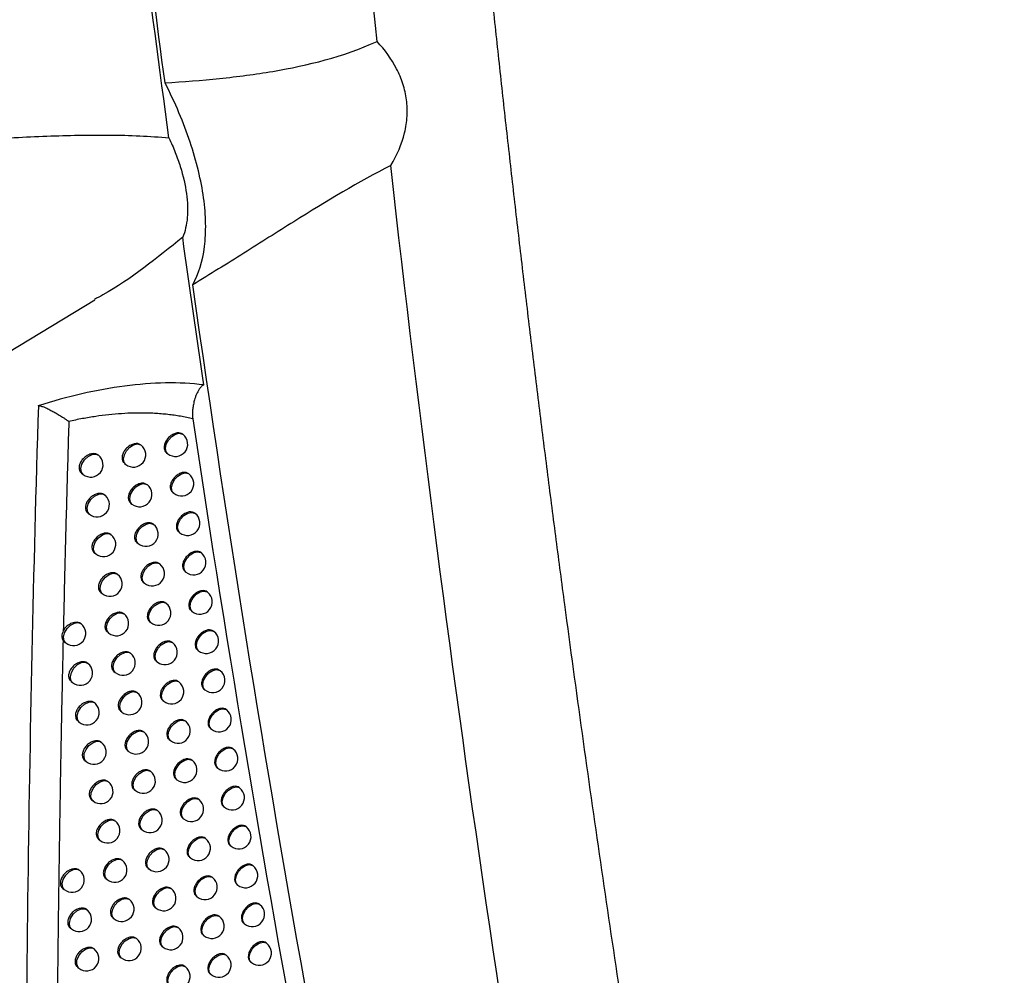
# Model space of a CAD drawing. Header units: millimetres. Extents: x 82 to 1337, y -230 to 1154.
# Tile 189 of 217: x 1107 to 1147, y 756 to 795. Entities that reach past the tile are written whole.
import ezdxf

# ---------------------------------------------------------------- set-up
doc = ezdxf.new("R2010")
doc.units = ezdxf.units.MM

msp = doc.modelspace()

# ---------------------------------------------------------------- linework, layer by layer
at = {"color": 7, "linetype": 'Continuous', "lineweight": 25}
for p, q in [((1105.46, 780.218), (1110.261, 783.128)), ((1113.848, 777.655), (1113.834, 777.667)), ((1112.145, 777.221), (1112.137, 777.228)), ((1113.175, 776.913), (1113.222, 776.876)), ((1111.465, 776.484), (1111.518, 776.442)), ((1109.722, 776.083), (1109.781, 776.035)), ((1114.093, 776.049), (1114.078, 776.061)), ((1112.395, 775.611), (1112.386, 775.618)), ((1113.421, 775.306), (1113.467, 775.27)), ((1111.717, 774.873), (1111.769, 774.832)), ((1109.98, 774.466), (1110.038, 774.42)), ((1114.341, 774.446), (1114.325, 774.459)), ((1112.649, 774.004), (1112.639, 774.012)), ((1113.67, 773.702), (1113.715, 773.666)), ((1111.972, 773.265), (1112.022, 773.224)), ((1110.241, 772.853), (1110.298, 772.807)), ((1114.591, 772.846), (1114.574, 772.859)), ((1112.905, 772.399), (1112.894, 772.408)), ((1113.921, 772.101), (1113.965, 772.066)), ((1112.229, 771.659), (1112.278, 771.619)), ((1110.504, 771.242), (1110.56, 771.198)), ((1114.845, 771.248), (1114.827, 771.262)), ((1113.163, 770.797), (1113.151, 770.806)), ((1114.176, 770.502), (1114.218, 770.468)), ((1111.451, 770.37), (1111.444, 770.375)), ((1112.488, 770.056), (1112.537, 770.017)), ((1110.77, 769.635), (1110.824, 769.591)), ((1115.101, 769.652), (1115.082, 769.668)), ((1109.02, 769.238), (1109.08, 769.19)), ((1113.424, 769.197), (1113.411, 769.208)), ((1114.433, 768.906), (1114.475, 768.873)), ((1111.718, 768.766), (1111.71, 768.772)), ((1112.751, 768.456), (1112.798, 768.418)), ((1111.038, 768.03), (1111.091, 767.987)), ((1115.36, 768.06), (1115.34, 768.076)), ((1109.294, 767.628), (1109.354, 767.581)), ((1113.688, 767.601), (1113.674, 767.612)), ((1114.693, 767.313), (1114.733, 767.28)), ((1111.987, 767.165), (1111.979, 767.172)), ((1113.015, 766.858), (1113.062, 766.821)), ((1111.308, 766.428), (1111.361, 766.386)), ((1115.621, 766.47), (1115.601, 766.487)), ((1109.571, 766.021), (1109.629, 765.975)), ((1113.955, 766.007), (1113.94, 766.019)), ((1114.955, 765.722), (1114.995, 765.69)), ((1112.259, 765.567), (1112.25, 765.575)), ((1113.283, 765.264), (1113.329, 765.227)), ((1115.886, 764.883), (1115.864, 764.9)), ((1111.582, 764.828), (1111.633, 764.787)), ((1109.851, 764.417), (1109.907, 764.371)), ((1114.224, 764.415), (1114.208, 764.428)), ((1115.22, 764.134), (1115.259, 764.103)), ((1112.534, 763.971), (1112.523, 763.98)), ((1113.553, 763.672), (1113.598, 763.636)), ((1116.153, 763.298), (1116.13, 763.316)), ((1111.857, 763.232), (1111.907, 763.192)), ((1110.132, 762.816), (1110.188, 762.771)), ((1114.496, 762.827), (1114.479, 762.841)), ((1115.488, 762.549), (1115.526, 762.518)), ((1112.811, 762.379), (1112.799, 762.388)), ((1111.097, 761.953), (1111.091, 761.958)), ((1113.826, 762.082), (1113.87, 762.047)), ((1116.423, 761.716), (1116.399, 761.735)), ((1112.136, 761.639), (1112.185, 761.599)), ((1110.416, 761.218), (1110.471, 761.174)), ((1114.771, 761.241), (1114.753, 761.256)), ((1115.759, 760.966), (1115.796, 760.936)), ((1113.091, 760.789), (1113.078, 760.799)), ((1111.383, 760.359), (1111.375, 760.365)), ((1114.102, 760.496), (1114.144, 760.462)), ((1116.695, 760.137), (1116.671, 760.156)), ((1112.416, 760.048), (1112.464, 760.009)), ((1110.703, 759.622), (1110.756, 759.579)), ((1115.048, 759.658), (1115.029, 759.673)), ((1116.033, 759.386), (1116.069, 759.357)), ((1108.961, 759.219), (1109.02, 759.172)), ((1113.373, 759.202), (1113.36, 759.213)), ((1114.38, 758.912), (1114.422, 758.879)), ((1111.67, 758.767), (1111.662, 758.774)), ((1116.971, 758.56), (1116.946, 758.58)), ((1112.7, 758.46), (1112.747, 758.422)), ((1110.992, 758.03), (1111.044, 757.988)), ((1115.328, 758.078), (1115.308, 758.094)), ((1116.309, 757.809), (1116.345, 757.78)), ((1109.256, 757.622), (1109.314, 757.576)), ((1113.658, 757.618), (1113.643, 757.629)), ((1114.661, 757.331), (1114.702, 757.298)), ((1111.961, 757.179), (1111.952, 757.186)), ((1117.249, 756.986), (1117.223, 757.007)), ((1112.986, 756.875), (1113.032, 756.838)), ((1115.61, 756.5), (1115.59, 756.517)), ((1111.283, 756.44), (1111.335, 756.399)), ((1116.588, 756.235), (1116.623, 756.207)), ((1109.554, 756.028), (1109.61, 755.982)), ((1113.945, 756.036), (1113.93, 756.048)), ((1114.944, 755.753), (1114.984, 755.721))]:
    msp.add_line(p, q, dxfattribs=at)
at = {"color": 8, "linetype": 'Continuous', "lineweight": 25, "flags": 128}
for points in [[(1113.222, 776.876), (1113.161, 776.952), (1113.133, 777.093), (1113.166, 777.261), (1113.254, 777.43), (1113.386, 777.573), (1113.54, 777.669), (1113.693, 777.704), (1113.822, 777.673), (1113.848, 777.655)], [(1111.518, 776.442), (1111.458, 776.518), (1111.43, 776.66), (1111.462, 776.828), (1111.551, 776.996), (1111.683, 777.139), (1111.837, 777.236), (1111.99, 777.271), (1112.119, 777.239), (1112.145, 777.221)], [(1109.781, 776.035), (1109.717, 776.122), (1109.694, 776.274), (1109.737, 776.451), (1109.84, 776.624), (1109.986, 776.764), (1110.149, 776.847), (1110.304, 776.86), (1110.408, 776.815)], [(1113.467, 775.27), (1113.407, 775.346), (1113.378, 775.488), (1113.411, 775.655), (1113.499, 775.824), (1113.631, 775.967), (1113.785, 776.064), (1113.938, 776.099), (1114.068, 776.067), (1114.093, 776.049)], [(1111.769, 774.832), (1111.709, 774.908), (1111.68, 775.049), (1111.713, 775.217), (1111.802, 775.386), (1111.933, 775.529), (1112.087, 775.625), (1112.241, 775.66), (1112.37, 775.629), (1112.395, 775.611)], [(1110.038, 774.42), (1109.975, 774.504), (1109.951, 774.659), (1109.996, 774.84), (1110.103, 775.016), (1110.254, 775.156), (1110.421, 775.236), (1110.577, 775.242), (1110.665, 775.199)], [(1113.715, 773.666), (1113.654, 773.743), (1113.626, 773.884), (1113.659, 774.052), (1113.747, 774.221), (1113.879, 774.364), (1114.033, 774.46), (1114.186, 774.495), (1114.315, 774.464), (1114.341, 774.446)], [(1112.022, 773.224), (1111.962, 773.3), (1111.934, 773.442), (1111.966, 773.61), (1112.055, 773.778), (1112.187, 773.921), (1112.341, 774.018), (1112.494, 774.053), (1112.623, 774.021), (1112.649, 774.004)], [(1110.298, 772.807), (1110.265, 772.841), (1110.213, 772.968), (1110.223, 773.131), (1110.294, 773.304), (1110.415, 773.461), (1110.566, 773.576), (1110.724, 773.633), (1110.865, 773.62), (1110.924, 773.587)], [(1113.965, 772.066), (1113.905, 772.142), (1113.877, 772.284), (1113.909, 772.452), (1113.998, 772.62), (1114.129, 772.763), (1114.284, 772.86), (1114.437, 772.895), (1114.566, 772.863), (1114.591, 772.846)], [(1112.278, 771.619), (1112.218, 771.695), (1112.19, 771.837), (1112.222, 772.005), (1112.311, 772.173), (1112.443, 772.316), (1112.597, 772.413), (1112.75, 772.448), (1112.879, 772.416), (1112.905, 772.399)], [(1110.56, 771.198), (1110.531, 771.226), (1110.475, 771.356), (1110.486, 771.524), (1110.561, 771.703), (1110.688, 771.862), (1110.845, 771.976), (1111.008, 772.025), (1111.147, 772.002), (1111.186, 771.977)], [(1114.218, 770.468), (1114.158, 770.544), (1114.13, 770.686), (1114.162, 770.854), (1114.251, 771.022), (1114.383, 771.165), (1114.537, 771.262), (1114.69, 771.297), (1114.819, 771.265), (1114.845, 771.248)], [(1112.537, 770.017), (1112.477, 770.093), (1112.448, 770.235), (1112.481, 770.403), (1112.57, 770.571), (1112.701, 770.714), (1112.855, 770.811), (1113.009, 770.846), (1113.138, 770.814), (1113.163, 770.797)], [(1110.824, 769.591), (1110.757, 769.683), (1110.737, 769.83), (1110.778, 770.001), (1110.875, 770.169), (1111.012, 770.307), (1111.169, 770.395), (1111.321, 770.419), (1111.445, 770.375), (1111.451, 770.37)], [(1109.08, 769.19), (1109.015, 769.279), (1108.992, 769.428), (1109.034, 769.601), (1109.133, 769.771), (1109.274, 769.911), (1109.434, 769.997), (1109.588, 770.017), (1109.71, 769.967), (1109.71, 769.967)], [(1114.475, 768.873), (1114.415, 768.949), (1114.386, 769.091), (1114.419, 769.259), (1114.507, 769.427), (1114.639, 769.57), (1114.793, 769.667), (1114.946, 769.702), (1115.075, 769.67), (1115.101, 769.652)], [(1112.798, 768.418), (1112.738, 768.494), (1112.71, 768.636), (1112.742, 768.803), (1112.831, 768.972), (1112.962, 769.115), (1113.117, 769.211), (1113.27, 769.246), (1113.399, 769.215), (1113.424, 769.197)], [(1111.091, 767.987), (1111.027, 768.071), (1111.004, 768.227), (1111.049, 768.408), (1111.156, 768.583), (1111.307, 768.723), (1111.474, 768.803), (1111.629, 768.809), (1111.718, 768.766)], [(1109.354, 767.581), (1109.289, 767.667), (1109.266, 767.819), (1109.309, 767.996), (1109.412, 768.169), (1109.557, 768.309), (1109.721, 768.393), (1109.875, 768.406), (1109.98, 768.36)], [(1114.733, 767.28), (1114.673, 767.357), (1114.645, 767.498), (1114.677, 767.666), (1114.766, 767.834), (1114.898, 767.978), (1115.052, 768.074), (1115.205, 768.109), (1115.334, 768.077), (1115.36, 768.06)], [(1113.062, 766.821), (1113.002, 766.897), (1112.973, 767.039), (1113.006, 767.207), (1113.095, 767.375), (1113.226, 767.518), (1113.38, 767.615), (1113.534, 767.65), (1113.663, 767.618), (1113.688, 767.601)], [(1111.361, 766.386), (1111.301, 766.462), (1111.272, 766.604), (1111.305, 766.771), (1111.394, 766.94), (1111.525, 767.083), (1111.679, 767.18), (1111.832, 767.215), (1111.962, 767.183), (1111.987, 767.165)], [(1109.629, 765.975), (1109.566, 766.058), (1109.541, 766.213), (1109.586, 766.394), (1109.693, 766.57), (1109.844, 766.71), (1110.011, 766.791), (1110.167, 766.797), (1110.256, 766.754)], [(1114.995, 765.69), (1114.935, 765.767), (1114.906, 765.908), (1114.939, 766.076), (1115.028, 766.244), (1115.159, 766.388), (1115.313, 766.484), (1115.467, 766.519), (1115.596, 766.487), (1115.621, 766.47)], [(1113.329, 765.227), (1113.269, 765.303), (1113.24, 765.445), (1113.273, 765.613), (1113.361, 765.781), (1113.493, 765.924), (1113.647, 766.021), (1113.8, 766.056), (1113.93, 766.024), (1113.955, 766.007)], [(1111.633, 764.787), (1111.573, 764.864), (1111.544, 765.005), (1111.577, 765.173), (1111.666, 765.341), (1111.797, 765.485), (1111.951, 765.581), (1112.105, 765.616), (1112.234, 765.584), (1112.259, 765.567)], [(1109.907, 764.371), (1109.875, 764.404), (1109.823, 764.531), (1109.832, 764.694), (1109.903, 764.867), (1110.023, 765.024), (1110.174, 765.14), (1110.332, 765.197), (1110.473, 765.185), (1110.534, 765.151)], [(1115.259, 764.103), (1115.199, 764.179), (1115.171, 764.321), (1115.203, 764.489), (1115.292, 764.657), (1115.424, 764.8), (1115.578, 764.897), (1115.731, 764.932), (1115.86, 764.9), (1115.886, 764.883)], [(1113.598, 763.636), (1113.538, 763.712), (1113.509, 763.854), (1113.542, 764.022), (1113.631, 764.19), (1113.762, 764.333), (1113.916, 764.43), (1114.07, 764.465), (1114.199, 764.433), (1114.224, 764.415)], [(1111.907, 763.192), (1111.847, 763.268), (1111.819, 763.41), (1111.851, 763.577), (1111.94, 763.746), (1112.072, 763.889), (1112.226, 763.986), (1112.379, 764.021), (1112.508, 763.989), (1112.534, 763.971)], [(1110.188, 762.771), (1110.159, 762.799), (1110.103, 762.928), (1110.114, 763.096), (1110.188, 763.275), (1110.314, 763.435), (1110.472, 763.549), (1110.634, 763.599), (1110.774, 763.576), (1110.814, 763.551)], [(1115.526, 762.518), (1115.466, 762.595), (1115.438, 762.736), (1115.47, 762.904), (1115.559, 763.072), (1115.691, 763.216), (1115.845, 763.312), (1115.998, 763.347), (1116.127, 763.315), (1116.153, 763.298)], [(1113.87, 762.047), (1113.81, 762.124), (1113.781, 762.265), (1113.814, 762.433), (1113.903, 762.601), (1114.034, 762.745), (1114.188, 762.841), (1114.341, 762.876), (1114.471, 762.844), (1114.496, 762.827)], [(1112.185, 761.599), (1112.125, 761.676), (1112.096, 761.817), (1112.129, 761.985), (1112.217, 762.153), (1112.349, 762.297), (1112.503, 762.393), (1112.656, 762.428), (1112.786, 762.396), (1112.811, 762.379)], [(1110.471, 761.174), (1110.404, 761.265), (1110.383, 761.412), (1110.424, 761.582), (1110.52, 761.75), (1110.657, 761.889), (1110.814, 761.978), (1110.966, 762.002), (1111.09, 761.959), (1111.097, 761.953)], [(1115.796, 760.936), (1115.736, 761.013), (1115.708, 761.154), (1115.74, 761.322), (1115.829, 761.491), (1115.961, 761.634), (1116.115, 761.73), (1116.268, 761.765), (1116.397, 761.734), (1116.423, 761.716)], [(1114.144, 760.462), (1114.084, 760.538), (1114.056, 760.68), (1114.088, 760.847), (1114.177, 761.016), (1114.309, 761.159), (1114.463, 761.256), (1114.616, 761.291), (1114.745, 761.259), (1114.771, 761.241)], [(1112.464, 760.009), (1112.404, 760.086), (1112.376, 760.227), (1112.408, 760.395), (1112.497, 760.563), (1112.629, 760.707), (1112.783, 760.803), (1112.936, 760.838), (1113.065, 760.806), (1113.091, 760.789)], [(1110.756, 759.579), (1110.693, 759.663), (1110.668, 759.818), (1110.713, 759.998), (1110.819, 760.174), (1110.969, 760.314), (1111.136, 760.395), (1111.291, 760.402), (1111.383, 760.359)], [(1116.069, 759.357), (1116.009, 759.434), (1115.98, 759.575), (1116.013, 759.743), (1116.102, 759.911), (1116.233, 760.055), (1116.387, 760.151), (1116.541, 760.186), (1116.67, 760.154), (1116.695, 760.137)], [(1109.02, 759.172), (1108.956, 759.257), (1108.932, 759.409), (1108.976, 759.588), (1109.08, 759.762), (1109.226, 759.902), (1109.391, 759.985), (1109.546, 759.997), (1109.646, 759.952)], [(1114.422, 758.879), (1114.362, 758.955), (1114.333, 759.097), (1114.366, 759.264), (1114.454, 759.433), (1114.586, 759.576), (1114.74, 759.673), (1114.893, 759.708), (1115.023, 759.676), (1115.048, 759.658)], [(1112.747, 758.422), (1112.687, 758.499), (1112.658, 758.64), (1112.691, 758.808), (1112.779, 758.976), (1112.911, 759.12), (1113.065, 759.216), (1113.218, 759.251), (1113.348, 759.219), (1113.373, 759.202)], [(1111.044, 757.988), (1110.984, 758.064), (1110.956, 758.206), (1110.988, 758.374), (1111.077, 758.542), (1111.208, 758.685), (1111.363, 758.782), (1111.516, 758.817), (1111.645, 758.785), (1111.67, 758.767)], [(1116.345, 757.78), (1116.284, 757.857), (1116.256, 757.998), (1116.289, 758.166), (1116.377, 758.335), (1116.509, 758.478), (1116.663, 758.574), (1116.816, 758.609), (1116.945, 758.578), (1116.971, 758.56)], [(1109.314, 757.576), (1109.252, 757.657), (1109.226, 757.813), (1109.271, 757.996), (1109.38, 758.173), (1109.532, 758.314), (1109.701, 758.393), (1109.857, 758.397), (1109.94, 758.355)], [(1114.702, 757.298), (1114.642, 757.375), (1114.613, 757.516), (1114.646, 757.684), (1114.734, 757.852), (1114.866, 757.996), (1115.02, 758.092), (1115.173, 758.127), (1115.302, 758.095), (1115.328, 758.078)], [(1113.032, 756.838), (1112.972, 756.914), (1112.943, 757.056), (1112.976, 757.224), (1113.064, 757.392), (1113.196, 757.535), (1113.35, 757.632), (1113.503, 757.667), (1113.633, 757.635), (1113.658, 757.618)], [(1111.335, 756.399), (1111.275, 756.476), (1111.246, 756.617), (1111.279, 756.785), (1111.367, 756.953), (1111.499, 757.097), (1111.653, 757.193), (1111.806, 757.228), (1111.936, 757.196), (1111.961, 757.179)], [(1116.623, 756.207), (1116.563, 756.283), (1116.534, 756.424), (1116.567, 756.592), (1116.656, 756.761), (1116.787, 756.904), (1116.941, 757), (1117.094, 757.035), (1117.224, 757.004), (1117.249, 756.986)], [(1109.61, 755.982), (1109.58, 756.013), (1109.526, 756.14), (1109.535, 756.305), (1109.607, 756.48), (1109.728, 756.638), (1109.881, 756.753), (1110.041, 756.808), (1110.182, 756.794), (1110.237, 756.762)], [(1114.984, 755.721), (1114.924, 755.797), (1114.896, 755.939), (1114.928, 756.107), (1115.017, 756.275), (1115.148, 756.418), (1115.303, 756.515), (1115.456, 756.55), (1115.585, 756.518), (1115.61, 756.5)], [(1113.319, 755.256), (1113.259, 755.333), (1113.231, 755.474), (1113.263, 755.642), (1113.352, 755.811), (1113.483, 755.954), (1113.638, 756.05), (1113.791, 756.085), (1113.92, 756.054), (1113.945, 756.036)]]:
    msp.add_lwpolyline(points, dxfattribs=at)
at = {"color": 7, "linetype": 'Continuous', "lineweight": 25}
for centre, start, end in [((1113.535, 777.265), 231.2257, 51.2257), ((1111.831, 776.832), 231.2257, 51.2257), ((1110.095, 776.425), 231.2257, 51.2257), ((1113.78, 775.659), 231.2257, 51.2257), ((1112.082, 775.221), 231.2257, 51.2257), ((1110.352, 774.81), 231.2257, 46.8404), ((1110.352, 774.81), 46.8404, 51.2257), ((1114.028, 774.056), 231.2257, 51.2257), ((1112.335, 773.614), 231.2257, 51.2257), ((1110.611, 773.197), 231.2257, 51.2257), ((1114.278, 772.456), 231.2257, 51.2257), ((1112.591, 772.009), 231.2257, 51.2257), ((1110.873, 771.587), 231.2257, 51.2257), ((1114.532, 770.858), 231.2257, 51.2257), ((1112.85, 770.407), 231.2257, 51.2257), ((1111.137, 769.981), 231.2257, 51.2257), ((1109.393, 769.58), 231.2257, 51.2257), ((1114.788, 769.263), 231.2257, 51.2257), ((1113.111, 768.807), 231.2257, 51.2257), ((1111.404, 768.377), 231.2257, 51.2257), ((1109.667, 767.971), 231.2257, 51.2257), ((1115.047, 767.67), 231.2257, 51.2257), ((1113.375, 767.211), 231.2257, 51.2257), ((1111.674, 766.775), 231.2257, 51.2257), ((1109.942, 766.364), 231.2257, 46.9116), ((1109.942, 766.364), 46.9116, 51.2257), ((1115.308, 766.08), 231.2257, 51.2257), ((1113.642, 765.617), 231.2257, 51.2257), ((1111.946, 765.177), 231.2257, 51.2257), ((1110.221, 764.761), 231.2257, 51.2257), ((1115.572, 764.493), 231.2257, 51.2257), ((1113.911, 764.026), 231.2257, 51.2257), ((1112.221, 763.582), 231.2257, 51.2257), ((1110.501, 763.161), 231.2257, 51.2257), ((1115.84, 762.908), 231.2257, 51.2257), ((1114.183, 762.437), 231.2257, 51.2257), ((1112.498, 761.989), 231.2257, 51.2257), ((1110.784, 761.564), 231.2257, 51.2257), ((1116.109, 761.326), 231.2257, 51.2257), ((1114.457, 760.851), 231.2257, 51.2257), ((1112.778, 760.399), 231.2257, 51.2257), ((1111.069, 759.969), 231.2257, 51.2257), ((1116.382, 759.747), 231.2257, 51.2257), ((1109.333, 759.562), 231.2257, 51.2257), ((1114.735, 759.268), 231.2257, 51.2257), ((1113.06, 758.812), 231.2257, 51.2257), ((1111.357, 758.378), 231.2257, 51.2257), ((1116.658, 758.17), 231.2257, 51.2257), ((1109.627, 757.966), 231.2257, 46.2435), ((1109.627, 757.966), 46.2435, 51.2257), ((1115.015, 757.688), 231.2257, 51.2257), ((1113.345, 757.228), 231.2257, 51.2257), ((1111.648, 756.789), 231.2257, 51.2257), ((1116.936, 756.596), 231.2257, 51.2257), ((1109.923, 756.372), 231.2257, 51.2257), ((1115.297, 756.111), 231.2257, 51.2257), ((1113.632, 755.646), 231.2257, 51.2257)]:
    msp.add_arc(centre, 0.5, start, end, dxfattribs=at)
for points in [[(1121.729, 793.618), (1120.991, 800.494), (1120.324, 807.419), (1119.729, 814.393)], [(1113.274, 789.7), (1112.506, 795.354), (1111.786, 801.058), (1111.114, 806.803)], [(1113.112, 791.94), (1112.457, 796.863), (1111.839, 801.821), (1111.257, 806.813)], [(1131.317, 727.508), (1127.647, 747.372), (1124.635, 767.742), (1122.284, 788.577)], [(1114.695, 779.671), (1114.401, 781.665), (1114.112, 783.665), (1113.831, 785.67)], [(1125.071, 724.018), (1120.764, 743.297), (1117.173, 763.193), (1114.243, 783.738)], [(1135.87, 729.432), (1168.254, 747.093), (1200.639, 764.727), (1233.022, 782.312)], [(1232.777, 782.065), (1200.453, 764.496), (1168.123, 746.882), (1135.789, 729.241)], [(1138.528, 715.739), (1169.956, 733.666), (1201.382, 751.621), (1232.801, 769.625)], [(1233.022, 769.08), (1201.555, 751.083), (1170.088, 733.131), (1138.62, 715.206)]]:
    msp.add_open_spline(points, degree=3, dxfattribs=at)
for points, knots in [([(1124.672, 813.357), (1124.751, 812.456), (1124.908, 810.656), (1125.153, 807.961), (1125.405, 805.271), (1125.664, 802.586), (1125.931, 799.906), (1126.204, 797.23), (1126.485, 794.56), (1126.773, 791.895), (1127.069, 789.235), (1127.372, 786.579), (1127.682, 783.929), (1127.999, 781.283), (1128.323, 778.643), (1128.655, 776.007), (1128.994, 773.376), (1129.456, 769.874), (1130.052, 765.507), (1130.796, 760.288), (1131.569, 755.09), (1132.37, 749.914), (1133.2, 744.76), (1134.06, 739.628), (1134.947, 734.516), (1135.562, 731.127), (1135.87, 729.432)], [0, 0, 0, 0, 0.031233, 0.062465, 0.093696, 0.124926, 0.156156, 0.187386, 0.218616, 0.249847, 0.281078, 0.31231, 0.343544, 0.374779, 0.406016, 0.437255, 0.468497, 0.499741, 0.56229, 0.624831, 0.687364, 0.749893, 0.812419, 0.874944, 0.93747, 1, 1, 1, 1]), ([(1113.112, 791.94), (1113.861, 791.986), (1114.6, 792.043), (1116.06, 792.193), (1116.781, 792.285), (1118.925, 792.647), (1120.328, 792.997), (1121.729, 793.618)], [0, 0, 0, 0, 0.25, 0.25, 0.5, 0.5, 1, 1, 1, 1]), ([(1122.284, 788.577), (1122.544, 789.008), (1122.733, 789.449), (1122.899, 790.13), (1122.934, 790.36), (1122.96, 790.809), (1122.952, 791.031), (1122.895, 791.47), (1122.846, 791.688), (1122.709, 792.11), (1122.623, 792.314), (1122.316, 792.906), (1122.045, 793.277), (1121.729, 793.618)], [0, 0, 0, 0, 0.25, 0.25, 0.375, 0.375, 0.5, 0.5, 0.625, 0.625, 0.75, 0.75, 1, 1, 1, 1]), ([(1114.243, 783.738), (1114.485, 784.176), (1114.643, 784.693), (1114.754, 785.584), (1114.77, 785.903), (1114.757, 786.565), (1114.729, 786.908), (1114.631, 787.621), (1114.561, 787.989), (1114.377, 788.752), (1114.264, 789.143), (1114.001, 789.928), (1113.85, 790.325), (1113.51, 791.127), (1113.319, 791.535), (1113.112, 791.94)], [0, 0, 0, 0, 0.25, 0.25, 0.375, 0.375, 0.5, 0.5, 0.625, 0.625, 0.75, 0.75, 0.875, 0.875, 1, 1, 1, 1]), ([(1102.889, 789.388), (1103.356, 789.439), (1103.819, 789.483), (1104.738, 789.564), (1105.193, 789.6), (1106.547, 789.695), (1107.435, 789.743), (1109.179, 789.808), (1110.03, 789.824), (1111.275, 789.814), (1111.684, 789.804), (1112.491, 789.768), (1112.888, 789.741), (1113.274, 789.7)], [0, 0, 0, 0, 0.125, 0.125, 0.25, 0.25, 0.5, 0.5, 0.75, 0.75, 0.875, 0.875, 1, 1, 1, 1]), ([(1113.274, 789.7), (1113.366, 789.505), (1113.45, 789.31), (1113.604, 788.92), (1113.673, 788.726), (1113.852, 788.157), (1113.936, 787.791), (1114.033, 787.09), (1114.044, 786.766), (1113.992, 786.173), (1113.929, 785.901), (1113.831, 785.67)], [0, 0, 0, 0, 0.125, 0.125, 0.25, 0.25, 0.5, 0.5, 0.75, 0.75, 1, 1, 1, 1]), ([(1122.284, 788.577), (1120.992, 787.926), (1119.682, 787.135), (1117.676, 785.881), (1117, 785.453), (1115.632, 784.593), (1114.941, 784.163), (1114.243, 783.738)], [0, 0, 0, 0, 0.5, 0.5, 0.75, 0.75, 1, 1, 1, 1]), ([(1113.831, 785.67), (1112.784, 784.821), (1111.639, 783.891), (1110.362, 783.204), (1110.252, 783.145)], [0, 0, 0, 0, 0.91383, 1, 1, 1, 1]), ([(1114.695, 779.671), (1113.687, 779.792), (1112.614, 779.772), (1110.902, 779.55), (1110.321, 779.445), (1109.151, 779.178), (1108.561, 779.015), (1107.965, 778.824)], [0, 0, 0, 0, 0.5, 0.5, 0.75, 0.75, 1, 1, 1, 1]), ([(1114.695, 779.671), (1114.682, 779.667), (1114.655, 779.657), (1114.617, 779.632), (1114.579, 779.598), (1114.541, 779.555), (1114.503, 779.503), (1114.46, 779.433), (1114.414, 779.344), (1114.367, 779.235), (1114.32, 779.098), (1114.275, 778.933), (1114.243, 778.751), (1114.227, 778.582), (1114.223, 778.435), (1114.234, 778.336), (1114.239, 778.291)], [0, 0, 0, 0, 0.030786, 0.065725, 0.105073, 0.14901, 0.197666, 0.251136, 0.330968, 0.413958, 0.500271, 0.627732, 0.750225, 0.846511, 0.929556, 1, 1, 1, 1]), ([(1107.966, 778.824), (1107.555, 765.417), (1107.386, 752.08), (1107.504, 725.588), (1107.791, 712.436), (1108.293, 699.387)], [0, 0, 0, 0, 0.5, 0.5, 1, 1, 1, 1]), ([(1107.966, 778.825), (1107.969, 778.826), (1107.978, 778.829), (1107.998, 778.829), (1108.024, 778.825), (1108.062, 778.816), (1108.115, 778.8), (1108.197, 778.769), (1108.319, 778.718), (1108.471, 778.642), (1108.641, 778.55), (1108.813, 778.449), (1108.966, 778.352), (1109.08, 778.275), (1109.141, 778.233), (1109.173, 778.209), (1109.193, 778.197), (1109.199, 778.189), (1109.201, 778.187)], [0, 0, 0, 0, 0.02436, 0.053374, 0.087025, 0.12516, 0.182849, 0.249724, 0.359394, 0.499752, 0.624823, 0.7498, 0.874812, 0.93742, 0.968733, 0.985629, 0.995866, 1, 1, 1, 1]), ([(1114.239, 778.291), (1114.158, 778.31), (1113.994, 778.348), (1113.742, 778.396), (1113.486, 778.436), (1113.226, 778.47), (1112.961, 778.496), (1112.692, 778.514), (1112.418, 778.526), (1112.139, 778.53), (1111.783, 778.526), (1111.347, 778.506), (1110.827, 778.461), (1110.296, 778.393), (1109.754, 778.304), (1109.387, 778.226), (1109.203, 778.187)], [0, 0, 0, 0, 0.05551, 0.110936, 0.166322, 0.22171, 0.277146, 0.332674, 0.38834, 0.444187, 0.500262, 0.599579, 0.698954, 0.798644, 0.898907, 1, 1, 1, 1]), ([(1109.203, 778.187), (1109.176, 777.256), (1109.121, 775.378), (1109.046, 772.544), (1109.002, 770.642), (1108.98, 769.684)], [0, 0, 0, 0, 0.328338, 0.661671, 1, 1, 1, 1]), ([(1114.239, 778.291), (1115.675, 768.736), (1117.255, 759.317), (1120.719, 740.748), (1122.601, 731.608), (1124.637, 722.609)], [0, 0, 0, 0, 0.5, 0.5, 1, 1, 1, 1]), ([(1113.833, 777.665), (1113.802, 777.685), (1113.737, 777.725), (1113.604, 777.726), (1113.459, 777.682), (1113.319, 777.592), (1113.199, 777.469), (1113.115, 777.325), (1113.074, 777.177), (1113.084, 777.044), (1113.122, 776.953), (1113.167, 776.926), (1113.179, 776.918)], [0, 0, 0, 0, 0.101889, 0.209335, 0.317031, 0.424864, 0.532644, 0.640175, 0.747366, 0.854297, 0.961187, 1, 1, 1, 1]), ([(1112.136, 777.227), (1112.104, 777.247), (1112.039, 777.288), (1111.903, 777.291), (1111.755, 777.25), (1111.612, 777.162), (1111.49, 777.04), (1111.404, 776.898), (1111.362, 776.75), (1111.372, 776.617), (1111.411, 776.526), (1111.457, 776.497), (1111.469, 776.49)], [0, 0, 0, 0, 0.101265, 0.208757, 0.316728, 0.424956, 0.533076, 0.640731, 0.747765, 0.854326, 0.960805, 1, 1, 1, 1]), ([(1110.423, 776.801), (1110.419, 776.805), (1110.387, 776.835), (1110.307, 776.875), (1110.169, 776.884), (1110.018, 776.844), (1109.872, 776.759), (1109.747, 776.639), (1109.659, 776.497), (1109.616, 776.35), (1109.627, 776.218), (1109.667, 776.125), (1109.713, 776.096), (1109.726, 776.088)], [0, 0, 0, 0, 0.013713, 0.118331, 0.223749, 0.329936, 0.436526, 0.542931, 0.648597, 0.753293, 0.857261, 0.961101, 1, 1, 1, 1]), ([(1114.077, 776.06), (1114.046, 776.08), (1113.982, 776.12), (1113.848, 776.121), (1113.704, 776.076), (1113.565, 775.986), (1113.446, 775.862), (1113.361, 775.718), (1113.32, 775.57), (1113.33, 775.438), (1113.368, 775.347), (1113.413, 775.319), (1113.425, 775.312)], [0, 0, 0, 0, 0.101966, 0.209407, 0.317067, 0.424849, 0.532584, 0.640099, 0.747312, 0.854292, 0.961237, 1, 1, 1, 1]), ([(1112.386, 775.617), (1112.354, 775.637), (1112.289, 775.678), (1112.153, 775.681), (1112.006, 775.639), (1111.863, 775.551), (1111.742, 775.429), (1111.656, 775.286), (1111.614, 775.139), (1111.624, 775.006), (1111.663, 774.915), (1111.709, 774.886), (1111.721, 774.878)], [0, 0, 0, 0, 0.101386, 0.208868, 0.316784, 0.424934, 0.532986, 0.640617, 0.747683, 0.854319, 0.960881, 1, 1, 1, 1]), ([(1110.693, 775.172), (1110.685, 775.181), (1110.649, 775.218), (1110.563, 775.26), (1110.426, 775.269), (1110.275, 775.229), (1110.129, 775.143), (1110.005, 775.022), (1109.917, 774.881), (1109.875, 774.733), (1109.886, 774.601), (1109.925, 774.509), (1109.972, 774.48), (1109.984, 774.472)], [0, 0, 0, 0, 0.031145, 0.133977, 0.23753, 0.341776, 0.446387, 0.550833, 0.654613, 0.757515, 0.859759, 0.961884, 1, 1, 1, 1]), ([(1114.324, 774.458), (1114.293, 774.477), (1114.229, 774.517), (1114.096, 774.518), (1113.952, 774.473), (1113.813, 774.382), (1113.694, 774.258), (1113.61, 774.114), (1113.569, 773.966), (1113.579, 773.833), (1113.617, 773.742), (1113.662, 773.715), (1113.674, 773.708)], [0, 0, 0, 0, 0.1020369, 0.2094724, 0.3170997, 0.424835, 0.5325294, 0.6400295, 0.7472616, 0.8542878, 0.9612839, 1, 1, 1, 1]), ([(1112.638, 774.01), (1112.606, 774.03), (1112.541, 774.071), (1112.406, 774.074), (1112.26, 774.031), (1112.117, 773.943), (1111.996, 773.821), (1111.91, 773.678), (1111.869, 773.53), (1111.879, 773.397), (1111.918, 773.306), (1111.963, 773.277), (1111.976, 773.27)], [0, 0, 0, 0, 0.101499, 0.208972, 0.316837, 0.424913, 0.532902, 0.640511, 0.747607, 0.854313, 0.960952, 1, 1, 1, 1]), ([(1110.919, 773.589), (1110.887, 773.609), (1110.821, 773.651), (1110.684, 773.656), (1110.535, 773.616), (1110.389, 773.53), (1110.266, 773.409), (1110.178, 773.267), (1110.136, 773.12), (1110.147, 772.987), (1110.186, 772.895), (1110.232, 772.866), (1110.245, 772.858)], [0, 0, 0, 0, 0.1007695, 0.208299, 0.3164881, 0.4250254, 0.533407, 0.6411542, 0.7480657, 0.8543464, 0.9605139, 1, 1, 1, 1]), ([(1114.574, 772.858), (1114.542, 772.877), (1114.479, 772.917), (1114.346, 772.917), (1114.203, 772.872), (1114.064, 772.781), (1113.946, 772.657), (1113.862, 772.513), (1113.821, 772.364), (1113.831, 772.232), (1113.869, 772.141), (1113.914, 772.114), (1113.925, 772.106)], [0, 0, 0, 0, 0.1021018, 0.2095324, 0.3171299, 0.4248219, 0.5324786, 0.6399649, 0.7472151, 0.8542837, 0.9613269, 1, 1, 1, 1]), ([(1112.893, 772.406), (1112.861, 772.426), (1112.796, 772.467), (1112.662, 772.469), (1112.516, 772.426), (1112.374, 772.338), (1112.253, 772.215), (1112.168, 772.072), (1112.126, 771.924), (1112.137, 771.791), (1112.175, 771.7), (1112.22, 771.672), (1112.233, 771.664)], [0, 0, 0, 0, 0.1016037, 0.2090691, 0.316886, 0.4248941, 0.5328244, 0.6404117, 0.7475367, 0.8543079, 0.9610183, 1, 1, 1, 1]), ([(1111.18, 771.98), (1111.148, 772), (1111.082, 772.042), (1110.946, 772.047), (1110.797, 772.006), (1110.652, 771.92), (1110.529, 771.798), (1110.442, 771.656), (1110.4, 771.509), (1110.41, 771.376), (1110.449, 771.284), (1110.496, 771.255), (1110.508, 771.248)], [0, 0, 0, 0, 0.10092, 0.208437, 0.316557, 0.424997, 0.533295, 0.641013, 0.747966, 0.854338, 0.960607, 1, 1, 1, 1]), ([(1114.826, 771.261), (1114.795, 771.28), (1114.731, 771.32), (1114.599, 771.32), (1114.457, 771.274), (1114.318, 771.183), (1114.2, 771.058), (1114.117, 770.914), (1114.076, 770.765), (1114.086, 770.633), (1114.123, 770.542), (1114.168, 770.515), (1114.18, 770.508)], [0, 0, 0, 0, 0.102161, 0.209587, 0.317157, 0.42481, 0.532432, 0.639905, 0.747172, 0.85428, 0.961366, 1, 1, 1, 1]), ([(1113.15, 770.805), (1113.119, 770.825), (1113.054, 770.865), (1112.92, 770.867), (1112.775, 770.824), (1112.633, 770.735), (1112.513, 770.612), (1112.428, 770.468), (1112.387, 770.32), (1112.397, 770.188), (1112.435, 770.097), (1112.48, 770.069), (1112.492, 770.061)], [0, 0, 0, 0, 0.101701, 0.209159, 0.316932, 0.424877, 0.532752, 0.64032, 0.747471, 0.854303, 0.96108, 1, 1, 1, 1]), ([(1111.444, 770.374), (1111.412, 770.394), (1111.346, 770.436), (1111.21, 770.44), (1111.062, 770.399), (1110.917, 770.312), (1110.794, 770.19), (1110.708, 770.048), (1110.666, 769.901), (1110.676, 769.768), (1110.715, 769.676), (1110.761, 769.648), (1110.774, 769.64)], [0, 0, 0, 0, 0.101062, 0.208567, 0.316623, 0.42497, 0.53319, 0.640882, 0.747872, 0.854331, 0.960694, 1, 1, 1, 1]), ([(1109.71, 769.967), (1109.62, 770.042), (1109.475, 770.053), (1109.26, 769.97), (1109.19, 769.926), (1109.068, 769.818), (1109.016, 769.753), (1108.98, 769.685)], [0, 0, 0, 0, 0.5, 0.5, 0.75, 0.75, 1, 1, 1, 1]), ([(1115.081, 769.667), (1115.05, 769.686), (1114.987, 769.725), (1114.855, 769.725), (1114.713, 769.678), (1114.575, 769.587), (1114.457, 769.462), (1114.374, 769.318), (1114.333, 769.169), (1114.343, 769.037), (1114.381, 768.946), (1114.425, 768.919), (1114.437, 768.912)], [0, 0, 0, 0, 0.102215, 0.209637, 0.317182, 0.424798, 0.532389, 0.639851, 0.747133, 0.854276, 0.961402, 1, 1, 1, 1]), ([(1108.979, 769.684), (1108.942, 769.613), (1108.923, 769.538), (1108.92, 769.402), (1108.936, 769.34), (1108.971, 769.291)], [0, 0, 0, 0, 0.5, 0.5, 1, 1, 1, 1]), ([(1108.971, 769.291), (1108.95, 768.326), (1108.908, 766.383), (1108.854, 763.45), (1108.807, 760.479), (1108.767, 757.468), (1108.733, 754.419), (1108.718, 752.375), (1108.71, 751.346)], [0, 0, 0, 0, 0.160871, 0.324059, 0.489565, 0.65739, 0.827535, 1, 1, 1, 1]), ([(1108.971, 769.29), (1108.976, 769.283), (1108.99, 769.264), (1109.011, 769.251), (1109.024, 769.244)], [0, 0, 0, 0, 0.371103, 1, 1, 1, 1]), ([(1113.411, 769.207), (1113.379, 769.226), (1113.315, 769.266), (1113.181, 769.268), (1113.036, 769.224), (1112.895, 769.135), (1112.775, 769.012), (1112.69, 768.868), (1112.649, 768.72), (1112.659, 768.587), (1112.697, 768.496), (1112.742, 768.468), (1112.755, 768.461)], [0, 0, 0, 0, 0.101792, 0.209243, 0.3169747, 0.4248604, 0.532685, 0.6402342, 0.7474096, 0.854298, 0.9611379, 1, 1, 1, 1]), ([(1111.709, 768.771), (1111.678, 768.791), (1111.612, 768.832), (1111.476, 768.836), (1111.329, 768.795), (1111.185, 768.707), (1111.063, 768.586), (1110.976, 768.443), (1110.934, 768.295), (1110.945, 768.163), (1110.984, 768.071), (1111.029, 768.043), (1111.042, 768.035)], [0, 0, 0, 0, 0.101195, 0.208689, 0.316684, 0.424946, 0.533093, 0.640758, 0.747785, 0.854324, 0.960776, 1, 1, 1, 1]), ([(1109.995, 768.347), (1109.991, 768.35), (1109.959, 768.381), (1109.88, 768.421), (1109.741, 768.43), (1109.59, 768.39), (1109.444, 768.305), (1109.319, 768.184), (1109.231, 768.043), (1109.189, 767.896), (1109.199, 767.763), (1109.239, 767.671), (1109.286, 767.642), (1109.298, 767.634)], [0, 0, 0, 0, 0.013291, 0.117951, 0.223413, 0.329642, 0.436271, 0.542714, 0.648421, 0.753169, 0.857196, 0.961093, 1, 1, 1, 1]), ([(1115.339, 768.075), (1115.308, 768.094), (1115.245, 768.133), (1115.114, 768.132), (1114.972, 768.086), (1114.834, 767.994), (1114.717, 767.869), (1114.634, 767.724), (1114.593, 767.576), (1114.603, 767.443), (1114.641, 767.353), (1114.685, 767.325), (1114.696, 767.318)], [0, 0, 0, 0, 0.102263, 0.209681, 0.317204, 0.424788, 0.53235, 0.639801, 0.747097, 0.854273, 0.961435, 1, 1, 1, 1]), ([(1113.674, 767.611), (1113.642, 767.63), (1113.578, 767.67), (1113.444, 767.672), (1113.3, 767.627), (1113.16, 767.538), (1113.04, 767.414), (1112.956, 767.27), (1112.914, 767.122), (1112.924, 766.99), (1112.962, 766.899), (1113.007, 766.871), (1113.019, 766.864)], [0, 0, 0, 0, 0.101876, 0.20932, 0.317014, 0.424845, 0.532623, 0.640155, 0.747353, 0.854294, 0.961191, 1, 1, 1, 1]), ([(1111.978, 767.171), (1111.946, 767.191), (1111.881, 767.232), (1111.745, 767.235), (1111.598, 767.193), (1111.455, 767.106), (1111.333, 766.983), (1111.247, 766.841), (1111.205, 766.693), (1111.216, 766.561), (1111.254, 766.469), (1111.3, 766.441), (1111.312, 766.433)], [0, 0, 0, 0, 0.1013187, 0.2088035, 0.3167423, 0.424924, 0.5330022, 0.6406435, 0.7477026, 0.854318, 0.9608528, 1, 1, 1, 1]), ([(1110.283, 766.728), (1110.275, 766.736), (1110.24, 766.773), (1110.154, 766.815), (1110.017, 766.824), (1109.866, 766.783), (1109.72, 766.698), (1109.596, 766.577), (1109.508, 766.435), (1109.466, 766.288), (1109.477, 766.156), (1109.516, 766.064), (1109.563, 766.034), (1109.575, 766.026)], [0, 0, 0, 0, 0.030517, 0.133413, 0.237031, 0.341343, 0.446017, 0.550523, 0.654367, 0.757342, 0.859664, 0.961867, 1, 1, 1, 1]), ([(1115.6, 766.485), (1115.569, 766.505), (1115.506, 766.543), (1115.375, 766.542), (1115.234, 766.496), (1115.096, 766.404), (1114.98, 766.278), (1114.897, 766.133), (1114.856, 765.985), (1114.866, 765.852), (1114.903, 765.762), (1114.947, 765.735), (1114.959, 765.728)], [0, 0, 0, 0, 0.1023066, 0.2097212, 0.3172238, 0.4247777, 0.5323134, 0.6397549, 0.7470634, 0.8542696, 0.9614647, 1, 1, 1, 1]), ([(1113.939, 766.018), (1113.908, 766.037), (1113.844, 766.077), (1113.711, 766.078), (1113.567, 766.033), (1113.427, 765.943), (1113.308, 765.819), (1113.223, 765.676), (1113.182, 765.527), (1113.192, 765.395), (1113.23, 765.304), (1113.275, 765.276), (1113.287, 765.269)], [0, 0, 0, 0, 0.101953, 0.209392, 0.317051, 0.424832, 0.532565, 0.640081, 0.7473, 0.854289, 0.961241, 1, 1, 1, 1]), ([(1112.249, 765.573), (1112.217, 765.593), (1112.152, 765.634), (1112.017, 765.637), (1111.87, 765.595), (1111.728, 765.507), (1111.606, 765.384), (1111.521, 765.241), (1111.479, 765.094), (1111.489, 764.961), (1111.528, 764.87), (1111.573, 764.841), (1111.586, 764.834)], [0, 0, 0, 0, 0.101435, 0.20891, 0.316797, 0.424904, 0.532918, 0.640536, 0.747626, 0.854312, 0.960925, 1, 1, 1, 1]), ([(1110.529, 765.153), (1110.497, 765.173), (1110.431, 765.215), (1110.294, 765.22), (1110.145, 765.18), (1109.999, 765.094), (1109.875, 764.973), (1109.788, 764.831), (1109.746, 764.684), (1109.756, 764.551), (1109.796, 764.459), (1109.842, 764.43), (1109.854, 764.422)], [0, 0, 0, 0, 0.100757, 0.208286, 0.316474, 0.425008, 0.533385, 0.641131, 0.748049, 0.854342, 0.96052, 1, 1, 1, 1]), ([(1115.863, 764.899), (1115.833, 764.918), (1115.77, 764.957), (1115.639, 764.955), (1115.498, 764.908), (1115.361, 764.816), (1115.245, 764.69), (1115.162, 764.545), (1115.122, 764.396), (1115.131, 764.264), (1115.169, 764.174), (1115.213, 764.147), (1115.224, 764.14)], [0, 0, 0, 0, 0.102345, 0.209757, 0.317241, 0.424768, 0.53228, 0.639713, 0.747033, 0.854266, 0.961492, 1, 1, 1, 1]), ([(1114.207, 764.427), (1114.176, 764.447), (1114.112, 764.486), (1113.979, 764.487), (1113.836, 764.442), (1113.697, 764.352), (1113.578, 764.227), (1113.494, 764.083), (1113.453, 763.935), (1113.463, 763.803), (1113.501, 763.712), (1113.545, 763.684), (1113.557, 763.677)], [0, 0, 0, 0, 0.102024, 0.209458, 0.317084, 0.424819, 0.532512, 0.640014, 0.747251, 0.854285, 0.961287, 1, 1, 1, 1]), ([(1112.522, 763.979), (1112.491, 763.998), (1112.426, 764.039), (1112.291, 764.042), (1112.145, 763.999), (1112.003, 763.911), (1111.882, 763.788), (1111.797, 763.645), (1111.755, 763.497), (1111.765, 763.364), (1111.804, 763.273), (1111.849, 763.245), (1111.861, 763.237)], [0, 0, 0, 0, 0.101543, 0.20901, 0.316848, 0.424885, 0.532839, 0.640436, 0.747555, 0.854307, 0.960992, 1, 1, 1, 1]), ([(1110.808, 763.554), (1110.776, 763.574), (1110.711, 763.615), (1110.574, 763.62), (1110.425, 763.579), (1110.28, 763.493), (1110.157, 763.372), (1110.07, 763.23), (1110.028, 763.082), (1110.038, 762.95), (1110.077, 762.858), (1110.124, 762.829), (1110.136, 762.821)], [0, 0, 0, 0, 0.100907, 0.208423, 0.316543, 0.42498, 0.533275, 0.640993, 0.747951, 0.854334, 0.960611, 1, 1, 1, 1]), ([(1116.13, 763.315), (1116.099, 763.334), (1116.036, 763.373), (1115.906, 763.371), (1115.765, 763.323), (1115.629, 763.231), (1115.513, 763.105), (1115.43, 762.96), (1115.39, 762.811), (1115.4, 762.678), (1115.437, 762.588), (1115.481, 762.561), (1115.492, 762.554)], [0, 0, 0, 0, 0.102379, 0.209788, 0.317256, 0.424759, 0.53225, 0.639675, 0.747006, 0.854263, 0.961515, 1, 1, 1, 1]), ([(1114.478, 762.839), (1114.447, 762.859), (1114.383, 762.898), (1114.251, 762.899), (1114.108, 762.853), (1113.969, 762.763), (1113.851, 762.638), (1113.767, 762.494), (1113.726, 762.346), (1113.736, 762.213), (1113.774, 762.122), (1113.818, 762.095), (1113.83, 762.088)], [0, 0, 0, 0, 0.102089, 0.209518, 0.317115, 0.424807, 0.532463, 0.639951, 0.747206, 0.854282, 0.961329, 1, 1, 1, 1]), ([(1112.799, 762.387), (1112.767, 762.406), (1112.702, 762.447), (1112.568, 762.449), (1112.422, 762.406), (1112.281, 762.317), (1112.16, 762.194), (1112.075, 762.051), (1112.034, 761.903), (1112.044, 761.771), (1112.082, 761.679), (1112.127, 761.651), (1112.139, 761.644)], [0, 0, 0, 0, 0.101644, 0.209103, 0.316895, 0.424867, 0.532766, 0.640343, 0.747488, 0.854302, 0.961055, 1, 1, 1, 1]), ([(1111.09, 761.957), (1111.058, 761.977), (1110.993, 762.019), (1110.856, 762.023), (1110.708, 761.982), (1110.564, 761.895), (1110.441, 761.773), (1110.354, 761.631), (1110.313, 761.484), (1110.323, 761.351), (1110.362, 761.259), (1110.408, 761.231), (1110.42, 761.223)], [0, 0, 0, 0, 0.101047, 0.208552, 0.316608, 0.424955, 0.533172, 0.640863, 0.747859, 0.854327, 0.960697, 1, 1, 1, 1]), ([(1116.399, 761.734), (1116.368, 761.753), (1116.305, 761.791), (1116.175, 761.789), (1116.035, 761.741), (1115.899, 761.649), (1115.783, 761.522), (1115.701, 761.377), (1115.661, 761.228), (1115.671, 761.096), (1115.708, 761.005), (1115.751, 760.979), (1115.763, 760.972)], [0, 0, 0, 0, 0.1024091, 0.2098152, 0.3172687, 0.4247509, 0.5322232, 0.6396412, 0.7469809, 0.8542606, 0.9615367, 1, 1, 1, 1]), ([(1114.752, 761.254), (1114.721, 761.274), (1114.657, 761.313), (1114.525, 761.313), (1114.383, 761.267), (1114.244, 761.176), (1114.126, 761.052), (1114.043, 760.907), (1114.002, 760.759), (1114.012, 760.626), (1114.049, 760.536), (1114.094, 760.508), (1114.106, 760.501)], [0, 0, 0, 0, 0.102149, 0.209573, 0.317143, 0.424796, 0.532418, 0.639893, 0.747164, 0.854278, 0.961368, 1, 1, 1, 1]), ([(1113.077, 760.798), (1113.046, 760.817), (1112.981, 760.858), (1112.847, 760.86), (1112.702, 760.816), (1112.561, 760.727), (1112.441, 760.604), (1112.356, 760.46), (1112.315, 760.312), (1112.325, 760.18), (1112.363, 760.089), (1112.408, 760.061), (1112.42, 760.053)], [0, 0, 0, 0, 0.101737, 0.209189, 0.31694, 0.424852, 0.532698, 0.640257, 0.747427, 0.854297, 0.961114, 1, 1, 1, 1]), ([(1111.375, 760.364), (1111.343, 760.384), (1111.277, 760.425), (1111.141, 760.429), (1110.994, 760.387), (1110.85, 760.3), (1110.728, 760.178), (1110.641, 760.036), (1110.6, 759.888), (1110.61, 759.755), (1110.649, 759.664), (1110.694, 759.635), (1110.707, 759.627)], [0, 0, 0, 0, 0.101179, 0.208673, 0.316669, 0.424931, 0.533076, 0.640742, 0.747773, 0.854321, 0.960778, 1, 1, 1, 1]), ([(1116.671, 760.155), (1116.64, 760.174), (1116.577, 760.212), (1116.448, 760.21), (1116.308, 760.162), (1116.172, 760.069), (1116.057, 759.942), (1115.975, 759.797), (1115.935, 759.648), (1115.944, 759.515), (1115.981, 759.425), (1116.025, 759.399), (1116.036, 759.392)], [0, 0, 0, 0, 0.1024348, 0.2098385, 0.3172792, 0.4247428, 0.5321986, 0.6396105, 0.7469586, 0.8542579, 0.9615555, 1, 1, 1, 1]), ([(1109.665, 759.935), (1109.66, 759.939), (1109.627, 759.972), (1109.546, 760.012), (1109.408, 760.021), (1109.257, 759.981), (1109.111, 759.896), (1108.986, 759.775), (1108.898, 759.634), (1108.856, 759.487), (1108.866, 759.354), (1108.906, 759.262), (1108.952, 759.233), (1108.965, 759.225)], [0, 0, 0, 0, 0.018627, 0.122741, 0.227631, 0.333262, 0.439276, 0.545109, 0.650235, 0.754441, 0.857956, 0.961345, 1, 1, 1, 1]), ([(1115.028, 759.672), (1114.997, 759.691), (1114.934, 759.731), (1114.802, 759.73), (1114.66, 759.684), (1114.522, 759.593), (1114.405, 759.468), (1114.321, 759.323), (1114.281, 759.175), (1114.29, 759.042), (1114.328, 758.952), (1114.372, 758.925), (1114.384, 758.917)], [0, 0, 0, 0, 0.1022028, 0.209623, 0.3171687, 0.4247858, 0.5323769, 0.6398402, 0.7471261, 0.8542747, 0.9614035, 1, 1, 1, 1]), ([(1113.359, 759.211), (1113.327, 759.231), (1113.263, 759.271), (1113.129, 759.273), (1112.985, 759.229), (1112.844, 759.139), (1112.725, 759.016), (1112.64, 758.872), (1112.599, 758.724), (1112.608, 758.591), (1112.647, 758.5), (1112.692, 758.473), (1112.704, 758.465)], [0, 0, 0, 0, 0.101824, 0.20927, 0.316981, 0.424837, 0.532636, 0.640177, 0.747369, 0.854293, 0.961169, 1, 1, 1, 1]), ([(1111.661, 758.773), (1111.63, 758.793), (1111.564, 758.834), (1111.429, 758.837), (1111.282, 758.795), (1111.139, 758.708), (1111.017, 758.586), (1110.931, 758.443), (1110.889, 758.295), (1110.899, 758.163), (1110.938, 758.071), (1110.984, 758.043), (1110.996, 758.035)], [0, 0, 0, 0, 0.101302, 0.208786, 0.316727, 0.424909, 0.532987, 0.640629, 0.747692, 0.854315, 0.960854, 1, 1, 1, 1]), ([(1116.945, 758.579), (1116.915, 758.598), (1116.852, 758.636), (1116.723, 758.634), (1116.584, 758.585), (1116.448, 758.492), (1116.333, 758.365), (1116.251, 758.22), (1116.212, 758.07), (1116.221, 757.938), (1116.258, 757.848), (1116.301, 757.821), (1116.313, 757.814)], [0, 0, 0, 0, 0.102456, 0.209858, 0.317288, 0.424735, 0.532176, 0.639583, 0.746939, 0.854255, 0.961572, 1, 1, 1, 1]), ([(1109.958, 758.338), (1109.953, 758.344), (1109.921, 758.377), (1109.838, 758.416), (1109.701, 758.425), (1109.551, 758.384), (1109.405, 758.299), (1109.281, 758.178), (1109.194, 758.036), (1109.151, 757.889), (1109.162, 757.756), (1109.201, 757.664), (1109.248, 757.635), (1109.26, 757.627)], [0, 0, 0, 0, 0.018915, 0.12306, 0.227917, 0.333455, 0.439347, 0.545073, 0.65015, 0.754381, 0.857974, 0.961448, 1, 1, 1, 1]), ([(1115.308, 758.093), (1115.277, 758.112), (1115.213, 758.151), (1115.082, 758.15), (1114.94, 758.104), (1114.802, 758.012), (1114.685, 757.887), (1114.602, 757.742), (1114.562, 757.594), (1114.571, 757.461), (1114.609, 757.371), (1114.653, 757.344), (1114.665, 757.336)], [0, 0, 0, 0, 0.102252, 0.209668, 0.317192, 0.424776, 0.532339, 0.639792, 0.747091, 0.854272, 0.961436, 1, 1, 1, 1]), ([(1113.643, 757.628), (1113.611, 757.647), (1113.547, 757.687), (1113.414, 757.689), (1113.27, 757.644), (1113.13, 757.554), (1113.01, 757.431), (1112.926, 757.287), (1112.885, 757.139), (1112.895, 757.006), (1112.933, 756.915), (1112.978, 756.888), (1112.989, 756.88)], [0, 0, 0, 0, 0.101904, 0.209344, 0.317019, 0.424824, 0.532578, 0.640102, 0.747316, 0.854289, 0.961219, 1, 1, 1, 1]), ([(1111.951, 757.185), (1111.919, 757.205), (1111.854, 757.246), (1111.719, 757.249), (1111.572, 757.206), (1111.43, 757.118), (1111.308, 756.996), (1111.222, 756.853), (1111.181, 756.705), (1111.191, 756.573), (1111.229, 756.482), (1111.275, 756.453), (1111.287, 756.446)], [0, 0, 0, 0, 0.1014179, 0.2088925, 0.3167808, 0.4248894, 0.5329042, 0.6405238, 0.7476174, 0.8543091, 0.9609251, 1, 1, 1, 1]), ([(1117.223, 757.006), (1117.192, 757.024), (1117.13, 757.063), (1117.001, 757.06), (1116.862, 757.011), (1116.727, 756.917), (1116.612, 756.791), (1116.531, 756.645), (1116.491, 756.495), (1116.5, 756.363), (1116.537, 756.273), (1116.58, 756.247), (1116.592, 756.24)], [0, 0, 0, 0, 0.1024744, 0.209874, 0.3172941, 0.4247275, 0.5321565, 0.6395585, 0.7469207, 0.8542528, 0.9615858, 1, 1, 1, 1]), ([(1110.232, 756.764), (1110.2, 756.784), (1110.134, 756.826), (1109.997, 756.831), (1109.848, 756.791), (1109.702, 756.705), (1109.579, 756.584), (1109.492, 756.441), (1109.449, 756.294), (1109.46, 756.162), (1109.499, 756.07), (1109.545, 756.041), (1109.558, 756.033)], [0, 0, 0, 0, 0.100798, 0.208322, 0.316487, 0.424986, 0.533331, 0.641065, 0.748001, 0.854335, 0.960556, 1, 1, 1, 1]), ([(1115.589, 756.516), (1115.558, 756.535), (1115.495, 756.574), (1115.364, 756.573), (1115.223, 756.526), (1115.086, 756.434), (1114.969, 756.309), (1114.886, 756.164), (1114.846, 756.015), (1114.855, 755.883), (1114.892, 755.792), (1114.936, 755.765), (1114.948, 755.758)], [0, 0, 0, 0, 0.102296, 0.209709, 0.317212, 0.424767, 0.532304, 0.639747, 0.747059, 0.854269, 0.961465, 1, 1, 1, 1]), ([(1113.929, 756.047), (1113.898, 756.067), (1113.834, 756.107), (1113.701, 756.107), (1113.557, 756.062), (1113.418, 755.972), (1113.299, 755.848), (1113.215, 755.704), (1113.174, 755.556), (1113.184, 755.424), (1113.221, 755.333), (1113.266, 755.305), (1113.278, 755.298)], [0, 0, 0, 0, 0.101978, 0.209412, 0.317054, 0.424811, 0.532524, 0.640034, 0.747266, 0.854285, 0.961266, 1, 1, 1, 1])]:
    msp.add_open_spline(points, degree=3, knots=knots, dxfattribs=at)

doc.saveas('drawing.dxf')
